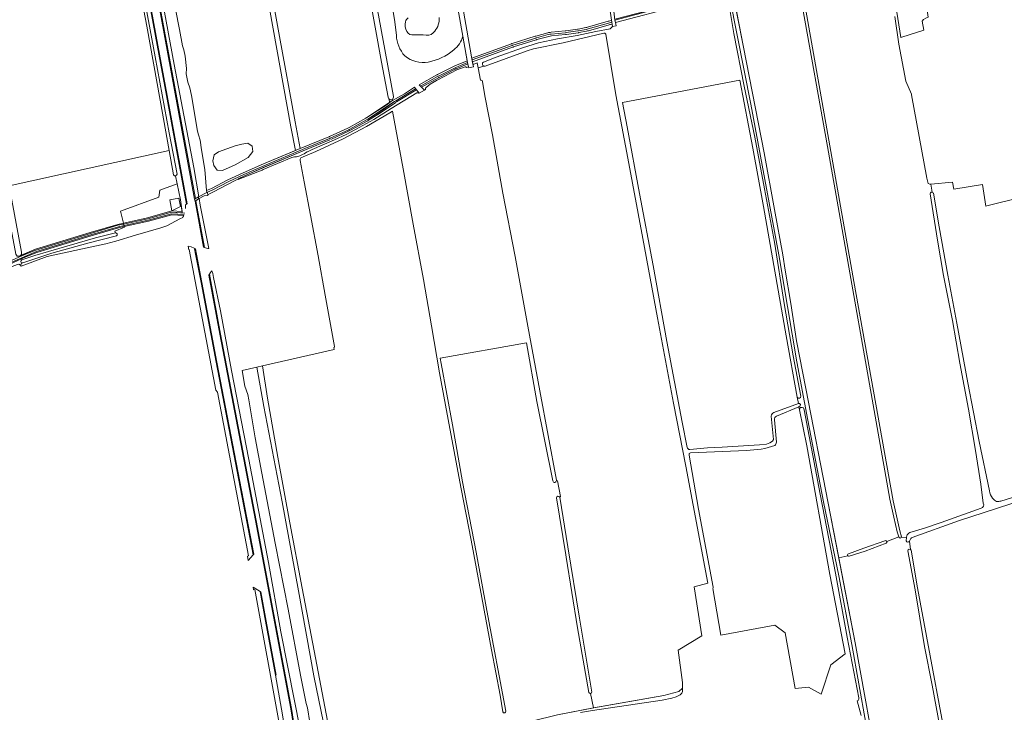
# Model space of a CAD drawing. Header units: metres. Extents: x 209813 to 223847, y 571801 to 587119.
# Tile 127 of 256: x 215443 to 215979, y 573499 to 573876. Entities that reach past the tile are written whole.
import ezdxf

# ---------------------------------------------------------------- set-up
doc = ezdxf.new("R2010")
doc.units = ezdxf.units.M
for name, color, linetype, lineweight in [('B-RO-GR-GRAS-GV', 8, 'Continuous', 0), ('B-RO-GR-GROENVOORZIENING-GV', 8, 'Continuous', 0), ('B-RO-OG-WEG-GV', 8, 'Continuous', 0), ('B-RO-VH-ONVERHARD-GV', 8, 'Continuous', 0), ('B-RO-VH-VERHARDING_GRASBETONSTEEN-GV', 8, 'Continuous', 0), ('B-RO-VH-VERHARDING_HALFVERHARDING-GV', 8, 'Continuous', 0), ('B-RO-VH-VERHARDING_OPEN-GV', 8, 'Continuous', 0), ('B-RO-VH-VERHARDING_STRAATBAKSTEEN-GV', 8, 'Continuous', 0)]:
    doc.layers.add(name, color=color, linetype=linetype, lineweight=lineweight)

msp = doc.modelspace()

# ---------------------------------------------------------------- linework, layer by layer
at = {"layer": 'B-RO-GR-GRAS-GV', "flags": 128}
for points in [[(215524.018, 573804.775), (215519.122, 573832.221), (215511.787, 573872.548), (215505.175, 573907.78), (215499.425, 573938.591), (215493.634, 573971.348), (215487.658, 574006.689), (215486.476, 574014.824), (215476.343, 574013.227), (215438.077, 574006.641), (215426.538, 574005.037), (215398.382, 574000.381), (215397.732, 574000.079), (215397.497, 573999.77), (215397.474, 573998.984), (215412.944, 573914.97), (215436.94, 573785.529)], [(215631.694, 573822.727), (215641.64, 573829.145), (215644.189, 573830.928), (215643.701, 573832.913), (215643.283, 573833.853), (215639.691, 573852.929), (215625.435, 573931.446)], [(215920.541, 573597.068), (215918.711, 573604.938), (215916.54, 573614.85), (215882.475, 573807.034), (215868.984, 573883.005), (215866.7, 573895.52), (215866.387, 573897.617), (215856.472, 573895.668), (215840.185, 573892.797), (215830.965, 573891.239), (215836.59, 573862.05), (215843.36, 573827.75), (215848.09, 573803.56), (215853.76, 573772.72), (215858.19, 573748), (215859.58, 573739.66), (215862.51, 573721.35), (215865.6, 573701.07), (215870.67, 573675.07), (215882.9, 573612.67), (215888.682, 573582.761)], [(215527.539, 573881.841), (215529.688, 573870.713), (215531.296, 573861.919), (215532.028, 573859.701), (215532.726, 573856.292), (215533.416, 573849.554), (215533.313, 573846.643), (215534.24, 573842.11), (215535.351, 573839.053), (215536.202, 573834.865), (215539.39, 573815.281), (215539.918, 573813.4), (215540.943, 573810.536), (215541.689, 573805.149), (215543.457, 573794.518), (215544.417, 573782.974), (215547.001, 573784.084), (215556.051, 573788.809), (215564.315, 573792.564), (215575.39, 573797.468), (215592.855, 573804.865), (215590.355, 573817.726), (215578.599, 573882.169)], [(215581.187, 573882.973), (215584.135, 573866.924), (215592.596, 573820.514), (215595.444, 573805.953), (215610.93, 573812.253)], [(215870.796, 573881.336), (215896.948, 573733.396), (215918.257, 573613.959), (215921.97, 573597.456), (215922.773, 573594.236), (215922.758, 573594.043)], [(215938.772, 573786.532), (215938.278, 573786.498), (215937.303, 573786.795), (215936.705, 573789.667), (215928.371, 573835.073), (215928.333, 573835.565), (215925.255, 573842.586), (215921.486, 573862.81), (215919.264, 573877.891)], [(215760.714, 573868.683), (215738.53, 573863.54), (215722.432, 573860.135), (215719.035, 573859.177), (215696.039, 573850.85)], [(215755.041, 573501.091), (215793.425, 573507.845), (215801.548, 573509.899), (215803.596, 573511.766), (215803.535, 573514.828), (215801.196, 573532.467), (215814.06, 573540.264), (215809.869, 573567.064), (215817.34, 573569.036), (215805.372, 573632.84), (215798.624, 573667.172), (215789.918, 573713.567), (215781.898, 573756.91), (215773.772, 573800.643), (215767.349, 573835.105), (215761.882, 573868.294)], [(215695.478, 573850.85), (215692.318, 573849.787), (215693.581, 573843.158)], [(215694.745, 573842.336), (215696.026, 573834.556), (215700.075, 573813.384), (215705.738, 573781.626), (215712.461, 573747.085), (215719.422, 573709.014), (215725.949, 573673.845), (215734.891, 573625.08)], [(215853.407, 573661.962), (215866.698, 573666.955), (215866.093, 573670.406), (215860.001, 573703.842), (215847.638, 573774.283), (215841.931, 573806.068), (215834.775, 573843.201), (215770.999, 573831), (215773.54, 573817.623), (215780.211, 573781.426), (215787.613, 573742.202), (215795.136, 573700.698), (215803.404, 573656.824), (215806.171, 573642.954)], [(215705.774, 573498.918), (215704.223, 573508.008), (215699.607, 573532.661), (215694.35, 573561.225), (215688.565, 573592.48), (215683.059, 573620.433), (215676.801, 573653.296), (215671.322, 573683.635), (215666.871, 573709.232), (215662.531, 573734.579), (215656.993, 573764.734), (215651.375, 573794.851), (215645.673, 573826.188), (215644.292, 573825.331), (215631.582, 573817.804), (215618.765, 573811.193), (215603.949, 573804.313), (215595.778, 573800.736)], [(215611.303, 573812.415), (215621.404, 573817.072)], [(215526.386, 573791.504), (215524.018, 573804.775), (215436.94, 573785.529), (215443.616, 573749.487), (215443.616, 573748.053), (215443.067, 573747.604), (215451.292, 573751.002), (215481.05, 573760.104), (215496.008, 573764.55), (215499.119, 573765.234), (215497.545, 573771.682), (215518.475, 573779.386), (215518.96, 573783.139), (215528.33, 573786.599), (215527.531, 573790.935)], [(215595.357, 573799.38), (215597.588, 573787.661), (215600.932, 573769.501), (215605.093, 573747.342), (215608.897, 573726.045), (215614.062, 573697.944)], [(215950.595, 573787.637), (215938.772, 573786.532), (215939.59, 573782.121), (215939.941, 573781.905), (215940.12, 573781.647), (215940.188, 573781.482), (215943.297, 573763.135), (215947.994, 573736.954), (215952.907, 573710.792), (215958.949, 573678.204), (215965.235, 573646.228), (215970.76, 573619.269)], [(215976.988, 573613.795), (215997.337, 573619.996), (216016.463, 573625.708), (216008.69, 573668.111), (216001.014, 573708.843), (215988.313, 573779.312), (215970.079, 573774.753), (215968.863, 573774.503), (215967.032, 573786.374), (215951.302, 573783.8), (215950.595, 573787.637)], [(215925.487, 573593.835), (215925.491, 573594.097), (215925.7, 573594.803), (215925.821, 573595.078), (215926.001, 573595.385), (215926.398, 573595.872), (215926.642, 573596.094), (215926.885, 573596.284), (215927.458, 573596.624), (215935.439, 573599.073), (215944.54, 573602.089), (215966.236, 573609.868), (215967.03, 573610.291), (215967.453, 573611.032), (215967.691, 573611.667), (215967.343, 573612.559), (215966.063, 573622.993), (215963.166, 573641.382), (215959.291, 573663.842), (215954.653, 573688.994), (215950.596, 573712.25), (215945.805, 573736.667), (215942.379, 573755.872), (215938.475, 573781.238), (215938.489, 573781.395), (215938.621, 573781.75), (215938.767, 573781.923), (215939.081, 573782.105), (215939.354, 573782.146), (215939.59, 573782.121)], [(215613.722, 573697.407), (215613.901, 573696.415), (215574.778, 573687.512), (215577.532, 573669.864), (215583.126, 573637.675), (215589.824, 573601.907), (215596.487, 573566.207), (215602.909, 573532.194), (215613.912, 573474.893)], [(215732.954, 573624.757), (215724.263, 573668.012), (215718.66, 573699.919), (215671.645, 573691.579)], [(215671.645, 573691.579), (215672.116, 573688.688), (215678.263, 573655.243), (215683.854, 573624.156), (215691.141, 573585.858), (215697.009, 573554.188), (215707.41, 573499.251)], [(215611.803, 573474.462), (215602.829, 573518.435), (215594.404, 573564.841), (215585.637, 573613.282), (215575.641, 573665.235), (215571.729, 573686.819), (215563.724, 573684.997), (215565.211, 573676.35), (215566.955, 573671.901), (215567.347, 573668.977), (215570.899, 573648.157), (215574.438, 573628.941), (215581.759, 573590.766), (215588.768, 573554.928), (215595.507, 573518.861), (215598.618, 573503.469), (215599.42, 573501.096), (215600.545, 573493.06)], [(215820.093, 573566.076), (215824.466, 573540.601), (215853.95, 573546.207), (215859.446, 573541.901), (215865.022, 573511.635), (215872.258, 573512.293), (215879.056, 573508.492), (215884.392, 573524.572), (215892.238, 573530.527), (215883.904, 573573.81), (215871.305, 573643.952), (215867.228, 573663.51), (215866.934, 573665.129), (215854.742, 573660.084)], [(215807.552, 573641.858), (215817.212, 573642.748), (215825.15, 573643.16), (215845.496, 573644.409), (215849.317, 573644.836), (215851.08, 573645.506), (215852.602, 573646.392), (215853.061, 573647.347), (215851.958, 573660.015)], [(215853.628, 573658.014), (215854.767, 573645.771)], [(215853.848, 573644.107), (215848.435, 573642.476), (215846.347, 573642.015), (215838.527, 573641.339), (215808.022, 573640.131)], [(215807.138, 573638.751), (215812.285, 573609.277), (215820.198, 573566.818)], [(215736.708, 573615.852), (215737.137, 573616.174), (215735.459, 573624.876), (215734.915, 573624.954)], [(216001.55, 573191.682), (216011.018, 573192.974), (216038.512, 573197.12), (216051.215, 573198.779), (216052.595, 573198.721), (216063.972, 573206.263), (216088.852, 573210.607), (216090.633, 573213.558), (216091.291, 573217.025), (216086.478, 573242.326), (216078.209, 573288.478), (216068.41, 573342.698), (216060.168, 573387.972), (216059.847, 573389.59), (216047.382, 573459.888), (216035.094, 573526.375), (216024.347, 573584.1), (216016.949, 573623.295), (215989.088, 573614.382), (215953.928, 573603.079), (215928.672, 573593.921)], [(215752.562, 573509.452), (215746.48, 573544.614), (215740.301, 573583.205), (215740.104, 573584.526), (215735.034, 573615.519)], [(215736.708, 573615.852), (215741.14, 573588.878), (215747.42, 573549.952), (215754.269, 573509.654)], [(215914.831, 573591.662), (215921.463, 573594.194), (215920.541, 573597.068)], [(215921.535, 573593.969), (215921.463, 573594.194)], [(215925.46, 573592.027), (215925.487, 573593.835), (215922.758, 573594.043)], [(215893.906, 573585.017), (215902.344, 573588.088), (215913.717, 573592.127)], [(215914.5, 573590.826), (215903.107, 573586.54), (215894.335, 573583.758)], [(215927.786, 573587.374), (215927.214, 573591.82)], [(215927.632, 573592.636), (215927.295, 573591.963)], [(215893.583, 573583.917), (215888.682, 573582.761), (215897.64, 573536.43), (215910.93, 573463.12), (215915.913, 573436.129), (215944.584, 573441.044), (215950.322, 573403.547), (215919.804, 573398.14), (215920.678, 573393.217), (215942.204, 573270.321), (215955.097, 573185.915), (215956.524, 573183.043), (215965.097, 573184.361), (215965.065, 573185.113), (215965.43, 573185.917), (215966.249, 573186.805), (215968.288, 573187.109), (216001.55, 573191.682), (216000.795, 573197.115), (216000.483, 573197.411)], [(215998.392, 573197.554), (215997.36, 573201.793), (215991.764, 573229.361), (215985.456, 573262.117), (215978.082, 573300.905), (215970.643, 573340.764), (215963.463, 573379.423), (215957.061, 573416.882), (215950.562, 573454.535), (215944.837, 573484.891), (215939.598, 573513.464), (215935.457, 573534.415), (215930.317, 573565.419), (215926.274, 573586.565)], [(215928.155, 573586.953), (215931.647, 573566.456), (215951.699, 573458.231), (215958.716, 573419.572), (215963.826, 573390.578), (215967.308, 573372.031), (215971.42, 573351.504), (215976.661, 573324.813), (215981.997, 573295.721), (215987.43, 573266.922), (215993.835, 573233.906), (215998.881, 573207.312), (216000.627, 573197.874)], [(215708.336, 573490.473), (215735.528, 573497.334), (215755.041, 573501.091), (215753.542, 573508.952)]]:
    msp.add_lwpolyline(points, dxfattribs=at)
for points in [[(215927.561, 573867.953), (215935.036, 573870.467), (215934.176, 573875.229), (215934.771, 573876.155), (215936.028, 573877.015), (215937.351, 573877.544), (215935.565, 573890.509), (215939.626, 573891.43), (215937.474, 573902.227), (215922.07, 573901.58), (215918.087, 573901.308), (215916.99, 573901.152), (215922.512, 573866.319)], [(215550.153, 573794.053), (215548.358, 573796.609), (215547.872, 573799.124), (215548.521, 573802.45), (215550.9, 573804.175), (215559.94, 573807.363), (215563.661, 573808.304), (215566.955, 573808.823), (215569.215, 573807.256), (215569.522, 573804.211), (215567.102, 573800.963), (215559.971, 573796.954), (215552.985, 573793.865)]]:
    msp.add_lwpolyline(points, close=True, dxfattribs=at)
at = {"layer": 'B-RO-GR-GRAS-GV'}
for points in [[(215761.882, 573868.294, 0.3886495), (215760.714, 573868.683)], [(215696.039, 573850.85, -0.1212216), (215695.478, 573850.85)], [(215693.581, 573843.158, -0.4025413), (215694.745, 573842.336)], [(215631.063, 573822.346, 0.0200066), (215631.694, 573822.727)], [(215610.93, 573812.253, 0.0100017), (215611.303, 573812.415)], [(215595.778, 573800.736, 0.3250296), (215595.357, 573799.38)], [(215527.531, 573790.935, -0.362017), (215526.386, 573791.504)], [(215614.062, 573697.944, -0.3454901), (215613.722, 573697.407)], [(215851.958, 573660.015, -0.3588858), (215853.407, 573661.962)], [(215854.742, 573660.084, 0.3030426), (215853.628, 573658.014)], [(215806.171, 573642.954, 0.3630108), (215807.552, 573641.858)], [(215854.767, 573645.771, -0.199731), (215853.848, 573644.107)], [(215808.022, 573640.131, 0.4160432), (215807.138, 573638.751)], [(215734.915, 573624.954, -0.9651644), (215732.954, 573624.757)], [(215735.034, 573615.519, -0.8657929), (215736.708, 573615.852)], [(215970.76, 573619.269, 0.1387997), (215972.438, 573615.294)], [(215972.438, 573615.294, 0.1624554), (215974.669, 573613.551)], [(215974.669, 573613.551, 0.0863319), (215976.988, 573613.795)], [(215922.758, 573594.043, -0.7455067), (215921.535, 573593.969)], [(215928.672, 573593.921, 0.2140622), (215927.632, 573592.636)], [(215927.214, 573591.82, -0.607072), (215925.46, 573592.027)], [(215820.198, 573566.818, -0.1602206), (215820.093, 573566.076)]]:
    msp.add_lwpolyline(points, format="xyb", dxfattribs=at)
for centre, radius, start, end in [((215914.095, 573591.47), 0.76, 302.14925, 104.09581), ((215894.072, 573584.371), 0.667, 104.41678, 292.20848), ((215927.26, 573586.541), 0.985, 24.73049, 177.61692), ((215753.381, 573509.847), 0.91, 205.76443, 349.50426), ((215706.577, 573499.158), 0.838, 196.6141, 6.69299)]:
    msp.add_arc(centre, radius, start, end, dxfattribs=at)
at = {"layer": 'B-RO-GR-GROENVOORZIENING-GV', "flags": 128}
for points in [[(215647.252, 574040.337), (215609.447, 574033.824), (215632.854, 573907.243), (215646.17, 573834.196), (215646.183, 573833.962), (215645.713, 573832.698), (215644.557, 573832.484), (215643.701, 573832.913), (215644.189, 573830.928)], [(215647.744, 573867.66), (215646.806, 573876.291), (215642.24, 573903.406), (215640.007, 573920.05)], [(215499.119, 573765.234), (215496.008, 573764.55), (215481.05, 573760.104), (215451.292, 573751.002), (215442.283, 573747.247), (215441.217, 573747.247), (215440.574, 573748.293), (215410.879, 573905.732)], [(215827.969, 573889.601), (215828.146, 573888.923), (215828.189, 573888.436), (215831.502, 573868.533), (215837.238, 573839.903), (215842.914, 573812.07), (215848.295, 573783.97), (215853.635, 573754.824), (215858.93, 573721.387), (215863.781, 573692.993), (215868.098, 573670.849)], [(215903.47, 573492.8), (215895.73, 573535.61), (215888.69, 573573.07), (215880.46, 573613.4), (215871.93, 573657.94), (215865.78, 573689.56), (215860.72, 573719.73), (215856.04, 573748), (215840.81, 573830.03), (215829.5, 573887.07)], [(215695.259, 573853.008), (215702.052, 573855.665), (215716.486, 573860.769), (215725.116, 573863.416), (215735.447, 573865.616), (215746.168, 573867.461), (215756.429, 573869.696), (215764.271, 573871.119), (215765.403, 573872.316), (215765.228, 573873.686), (215764.414, 573873.531)], [(215763.034, 573875.255), (215751.875, 573872.019)], [(215763.591, 573873.334), (215752.432, 573870.098)], [(215764.227, 573874.514), (215765.1, 573874.68), (215764.952, 573875.67), (215764.04, 573875.496)], [(215730.237, 573868.926), (215723.795, 573867.189)], [(215724.055, 573866.223), (215730.498, 573867.96)], [(215739.61, 573869.986), (215732.041, 573869.254)], [(215732.137, 573868.258), (215739.706, 573868.991)], [(215746.404, 573870.967), (215740.042, 573870.039)], [(215746.693, 573868.988), (215740.331, 573868.06)], [(215751.009, 573871.814), (215746.746, 573871.023)], [(215751.374, 573869.847), (215747.11, 573869.057)], [(215679.676, 573850.985), (215686.35, 573853.761), (215683.966, 573867.142)], [(215710.412, 573863.005), (215688.877, 573855.194), (215689.052, 573854.194), (215710.753, 573862.065)], [(215723.377, 573867.067), (215710.883, 573863.164)], [(215711.181, 573862.209), (215723.676, 573866.113)], [(215711.094, 573861.125), (215689.228, 573853.194), (215689.55, 573851.61), (215691.792, 573852.551), (215692.121, 573850.822)], [(215680.06, 573850.062), (215686.529, 573852.753), (215686.35, 573853.761)], [(215685.936, 573850.053), (215687.06, 573850.449), (215686.681, 573852.004), (215680.348, 573849.369)], [(215669.749, 573845.986), (215660.264, 573840.671), (215660.967, 573839.911), (215670.244, 573845.117)], [(215664, 573839.233), (215666.221, 573840.894), (215669.675, 573842.984), (215670.411, 573843.296), (215680.672, 573848.814), (215685.25, 573850.423)], [(215678.94, 573850.646), (215670.231, 573846.245)], [(215670.682, 573845.352), (215679.391, 573849.754)], [(215679.729, 573849.084), (215671.02, 573844.683)], [(215692.121, 573850.822), (215692.318, 573849.787), (215695.478, 573850.85)], [(215670.615, 573844.465), (215661.495, 573839.342), (215662.992, 573837.725), (215663.714, 573838.143)], [(215601.941, 573805.293), (215614.143, 573810.602), (215620.397, 573813.547), (215627.571, 573817.321), (215635.454, 573821.729), (215644.856, 573827.687), (215658.874, 573836.208)], [(215652.132, 573835.762), (215645.699, 573831.984), (215636.652, 573825.999), (215631.694, 573822.727)], [(215647.474, 573831.902), (215658.254, 573838.467)], [(215652.132, 573835.762), (215657.635, 573839.262), (215658.719, 573837.87)], [(215659.97, 573835.975), (215660.126, 573836.065), (215658.719, 573837.87)], [(215660.126, 573836.065), (215662.992, 573837.725)], [(215661.495, 573839.342), (215660.967, 573839.911)], [(215632.245, 573821.892), (215642.19, 573828.309), (215646.833, 573831.497)], [(215647.258, 573830.879), (215637.586, 573824.519), (215632.658, 573821.267)], [(215631.063, 573822.346), (215621.965, 573817.355)], [(215622.446, 573816.478), (215631.544, 573821.469)], [(215622.137, 573815.483), (215612.035, 573810.826)], [(215610.93, 573812.253), (215595.444, 573805.953), (215575.39, 573797.468), (215564.315, 573792.564), (215556.051, 573788.809), (215547.001, 573784.084), (215544.417, 573782.974), (215544.507, 573781.896)], [(215544.507, 573781.896), (215544.819, 573782.058), (215547.43, 573783.18), (215556.49, 573787.91), (215564.72, 573791.65), (215575.61, 573796.474), (215597.91, 573805.869), (215611.307, 573811.327)], [(215611.59, 573810.633), (215598.201, 573805.178), (215575.913, 573795.788), (215565.024, 573790.964), (215561.553, 573789.288), (215561.67, 573789.009)], [(215562.037, 573789.169), (215574.593, 573794.133), (215575.171, 573794.435), (215590.874, 573801.007)], [(215443.86, 573743.588), (215443.156, 573742.344), (215443.384, 573741.811), (215457.647, 573747.123), (215476.896, 573751.18), (215489.565, 573754.03), (215494.899, 573755.486), (215505.75, 573758.639), (215519.571, 573762.582), (215522.833, 573763.768), (215529.926, 573767.589), (215531.433, 573768.371)], [(215512.686, 573766.297), (215499.563, 573763.414), (215499.675, 573762.956), (215494.514, 573760.774), (215494.721, 573759.932)], [(215532.168, 573769.869), (215525.366, 573770.344), (215512.569, 573766.783), (215499.445, 573763.9)], [(215512.686, 573766.297), (215525.42, 573769.839), (215531.958, 573769.382)], [(215445.926, 573746.849), (215451.913, 573749.234), (215481.59, 573758.312), (215496.476, 573762.736), (215499.563, 573763.414), (215499.445, 573763.9), (215496.351, 573763.22), (215481.446, 573758.791), (215451.747, 573749.706), (215438.691, 573744.103), (215431.492, 573740.601), (215409.842, 573732.277), (215377.545, 573721.041), (215370.866, 573718.785), (215359.191, 573714.767), (215346.207, 573710.648), (215346.299, 573710.154)], [(215433.696, 573742.805), (215445.388, 573748.111), (215451.458, 573750.529), (215481.194, 573759.626), (215496.133, 573764.066), (215499.238, 573764.748)], [(215443.781, 573745.177), (215450.94, 573747.619), (215458.298, 573749.814), (215483.828, 573757.152), (215494.721, 573759.932)], [(215495.341, 573758.222), (215479.685, 573754.224), (215460.178, 573748.93), (215444.329, 573743.646)], [(215445.926, 573746.849), (215438.91, 573743.654), (215431.691, 573740.142), (215410.014, 573731.807), (215377.707, 573720.568), (215371.027, 573718.312), (215359.353, 573714.294), (215346.299, 573710.154), (215346.445, 573709.368), (215371.425, 573717.655), (215371.521, 573717.881), (215372.744, 573718.446), (215406.755, 573729.936), (215430.093, 573738.597), (215441.458, 573742.69), (215442.077, 573742.807), (215443.156, 573742.344)], [(215866.093, 573670.406), (215866.698, 573666.955)], [(215867.159, 573665.222), (215866.934, 573665.129), (215867.228, 573663.51), (215867.665, 573664.676), (215868.719, 573664.834), (215869.553, 573664.556), (215869.783, 573663.568), (215878.645, 573617.558), (215886.854, 573574.445), (215893.257, 573539.649), (215899.571, 573506.591), (215899.609, 573505.819), (215899.166, 573505.07), (215898.774, 573504.961), (215900.87, 573496.99)], [(215748.02, 573498.54), (215754.66, 573499.56), (215792.551, 573505.275), (215797.8, 573506.309), (215800.121, 573507.14), (215802.338, 573508.249), (215803.134, 573509.046), (215803.632, 573509.955), (215803.596, 573511.766), (215801.548, 573509.899), (215793.425, 573507.845), (215755.358, 573501.152), (215735.528, 573497.334)]]:
    msp.add_lwpolyline(points, dxfattribs=at)
for points in [[(215766.73, 573875.84), (215790.06, 573881.94), (215818.97, 573889.63), (215826.191, 573891.533), (215826.1, 573892.026), (215818.842, 573890.113), (215789.932, 573882.423), (215766.676, 573876.343)], [(215531.19, 573770.811), (215531.089, 573771.58), (215525.565, 573771.898), (215512.248, 573768.118), (215499.119, 573765.234), (215499.238, 573764.748), (215512.365, 573767.632), (215525.27, 573771.225)], [(215571.729, 573686.819), (215575.641, 573665.235), (215585.637, 573613.282), (215594.404, 573564.841), (215602.829, 573518.435), (215611.803, 573474.462), (215613.912, 573474.893), (215602.909, 573532.194), (215596.487, 573566.207), (215589.824, 573601.907), (215583.126, 573637.675), (215577.532, 573669.864), (215574.778, 573687.512)]]:
    msp.add_lwpolyline(points, close=True, dxfattribs=at)
at = {"layer": 'B-RO-GR-GROENVOORZIENING-GV'}
for points in [[(215652.728, 573874.955, 0.1799485), (215653.465, 573869.584)], [(215654.242, 573877.035, 0.1943871), (215652.728, 573874.955)], [(215668.708, 573869.906, 0.199444), (215671.013, 573877.302)], [(215764.04, 573875.496, 0.0238745), (215763.034, 573875.255)], [(215763.312, 573874.295, -0.0229443), (215764.227, 573874.514)], [(215764.414, 573873.531, 0.0243116), (215763.591, 573873.334)], [(215652.365, 573856.371, -0.1744491), (215647.744, 573867.66)], [(215653.465, 573869.584, 0.324861), (215657.267, 573867.806)], [(215657.267, 573867.806, -0.0534983), (215664.053, 573867.707)], [(215664.053, 573867.707, 0.2935801), (215668.708, 573869.906)], [(215723.795, 573867.189, 0.0101051), (215723.377, 573867.067)], [(215732.041, 573869.254, 0.0412684), (215730.237, 573868.926)], [(215740.042, 573870.039, -0.0125223), (215739.61, 573869.986)], [(215740.331, 573868.06, -0.012142), (215739.803, 573867.995)], [(215746.746, 573871.023, -0.0095271), (215746.404, 573870.967)], [(215746.549, 573869.977, 0.0081295), (215746.928, 573870.04)], [(215751.875, 573872.019, -0.0245158), (215751.009, 573871.814)], [(215752.432, 573870.098, -0.0240688), (215751.374, 573869.847)], [(215683.966, 573867.142, -0.1624121), (215678.987, 573859.639)], [(215710.883, 573863.164, 0.01146), (215710.412, 573863.005)], [(215723.676, 573866.113, -0.0104404), (215724.055, 573866.223)], [(215678.987, 573859.639, -0.1340724), (215665.157, 573853.032)], [(215665.157, 573853.032, -0.2262117), (215652.365, 573856.371)], [(215669.749, 573845.986, -0.0117512), (215670.231, 573846.245)], [(215679.676, 573850.985, 0.0185264), (215678.94, 573850.646)], [(215679.391, 573849.754, -0.0174444), (215680.06, 573850.062)], [(215685.25, 573850.423, -0.4153818), (215685.936, 573850.053)], [(215670.244, 573845.117, -0.0126686), (215670.682, 573845.352)], [(215658.874, 573836.208, -0.4286172), (215659.97, 573835.975)], [(215663.714, 573838.143, -0.4468001), (215664, 573839.233)], [(215631.544, 573821.469, 0.0192741), (215632.245, 573821.892)], [(215632.658, 573821.267, -0.0212214), (215631.904, 573820.812)], [(215621.965, 573817.355, -0.0178063), (215621.404, 573817.072)], [(215622.807, 573815.821, -0.0178782), (215622.137, 573815.483)], [(215611.307, 573811.327, 0.011659), (215611.721, 573811.507)], [(215595.845, 573802.209, 0.0501075), (215599.11, 573804.007)], [(215599.11, 573804.007, -0.0219581), (215601.941, 573805.293)], [(215590.874, 573801.007, -0.0393154), (215592.366, 573801.35)], [(215592.366, 573801.35, -0.0246528), (215593.29, 573801.441)], [(215593.29, 573801.441, 0.1224608), (215595.845, 573802.209)], [(215561.67, 573789.009, -0.1308636), (215562.037, 573789.169)], [(215531.433, 573768.371, 0.0247957), (215531.958, 573769.382)], [(215494.721, 573759.932, -0.800287), (215495.341, 573758.222)]]:
    msp.add_lwpolyline(points, format="xyb", dxfattribs=at)
for centre, radius, start, end in [((215695.761, 573851.968), 1.155, 115.75193, 257.83101), ((215443.999, 573744.391), 0.815, 105.52227, 292.20848), ((215867.042, 573670.87), 1.056, 206.06433, 0.96341), ((215866.922, 573666.086), 0.896, 285.35946, 104.09581)]:
    msp.add_arc(centre, radius, start, end, dxfattribs=at)
at = {"layer": 'B-RO-OG-WEG-GV', "flags": 128}
for points in [[(215539.996, 573779.552), (215540.134, 573779.624), (215537.48, 573795.541), (215526.774, 573851.606), (215512.689, 573927.574), (215498.216, 574006.981), (215490.132, 574053.271), (215485.751, 574077.037), (215483.358, 574089.646), (215482.9, 574092.626), (215481.556, 574092.436), (215481.856, 574089.129), (215488.455, 574052.36), (215501.261, 573982.447), (215512.786, 573917.138), (215538.279, 573778.58)], [(215545.573, 573751.323), (215540.907, 573774.991), (215540.304, 573778.607), (215540.075, 573778.483), (215538.486, 573777.456), (215539.228, 573773.42), (215543.336, 573751.977), (215544.331, 573751.549), (215545.151, 573751.365)], [(215537.914, 573751.185), (215537.636, 573751.511), (215536.042, 573752.308), (215534.303, 573752.738), (215534.69, 573750.717), (215534.951, 573750.774), (215549.512, 573674.26), (215550.299, 573673.162), (215567.276, 573583.944), (215566.616, 573583.818), (215567.087, 573581.281), (215569.77, 573584.456), (215549.575, 573689.413), (215541.425, 573732.796), (215538.434, 573748.368)], [(215598.489, 573450.958), (215599.667, 573450.128), (215601.45, 573449.316), (215600.144, 573456.601), (215600.088, 573456.809), (215597.758, 573472.705), (215595.271, 573490.235), (215592.367, 573504.834), (215584.924, 573542.472), (215578.052, 573580.244), (215567.47, 573636.331), (215558.05, 573684.907), (215551.898, 573717.457), (215548.141, 573735.585), (215547.743, 573737.7), (215547.275, 573739.263), (215547.053, 573739.089), (215546.577, 573738.278), (215545.959, 573737.407), (215552.065, 573704.74), (215571.492, 573603.191), (215590.65, 573500.692), (215593.267, 573484.547), (215595.946, 573466.812)]]:
    msp.add_lwpolyline(points, close=True, dxfattribs=at)
for points in [[(215489.64, 574006.836), (215492.847, 573986.707), (215492.955, 573985.928), (215497.527, 573958.901), (215503.281, 573926.604), (215509.534, 573893.246), (215516.4, 573855.82), (215524.056, 573814.397), (215528.296, 573791.934)], [(215532.95, 573775.226), (215533.419, 573775.523), (215527.604, 573807.012), (215522.557, 573834.803), (215517.414, 573862.223), (215505.209, 573929.342)], [(215527.531, 573790.935), (215530.247, 573777.988), (215531.19, 573770.811), (215532.473, 573770.722)], [(215585.744, 573497.23), (215581.933, 573518.821), (215576.543, 573548.22), (215573.506, 573564.509), (215569.776, 573566.783), (215570.032, 573565.404), (215570.689, 573565.523), (215583.864, 573492.778)]]:
    msp.add_lwpolyline(points, dxfattribs=at)
at = {"layer": 'B-RO-OG-WEG-GV'}
for points in [[(215528.296, 573791.934, -0.3556197), (215527.531, 573790.935)], [(215532.964, 573773.245, 0.0434138), (215532.95, 573775.226)]]:
    msp.add_lwpolyline(points, format="xyb", dxfattribs=at)
at = {"layer": 'B-RO-VH-ONVERHARD-GV', "flags": 128}
for points in [[(215680.319, 573887.622), (215686.529, 573852.753), (215687.06, 573850.449), (215687.168, 573849.854), (215689.759, 573850.48), (215689.29, 573852.84), (215683.84, 573883.89), (215675.31, 573930.52), (215671.509, 573950.733), (215668.879, 573950.939), (215673.18, 573927.7)], [(215531.089, 573771.58), (215530.247, 573777.988), (215528.33, 573786.599), (215518.96, 573783.139), (215518.475, 573779.386), (215497.545, 573771.682), (215499.119, 573765.234), (215512.248, 573768.118), (215525.565, 573771.898)]]:
    msp.add_lwpolyline(points, close=True, dxfattribs=at)
at = {"layer": 'B-RO-VH-VERHARDING_GRASBETONSTEEN-GV', "flags": 128}
for points in [[(215512.393, 573917.067), (215537.911, 573778.372), (215538.279, 573778.58), (215512.786, 573917.138), (215501.261, 573982.447), (215488.455, 574052.36), (215481.856, 574089.129), (215481.479, 574093.288)], [(215582.327, 573518.891), (215576.937, 573548.292), (215573.965, 573564.23), (215573.506, 573564.509), (215576.543, 573548.22), (215581.933, 573518.821), (215585.744, 573497.23), (215592.165, 573457.625), (215596.473, 573429.802), (215599.439, 573410.325), (215604.373, 573379.085), (215604.759, 573377.019), (215605.149, 573377.11), (215605.08, 573377.474)]]:
    msp.add_lwpolyline(points, dxfattribs=at)
for points in [[(215533.783, 573775.754), (215527.992, 573807.116), (215522.96, 573834.825), (215517.807, 573862.297), (215505.587, 573929.502), (215501.172, 573954.998), (215492.187, 574004.639), (215489.197, 574021.764), (215486.528, 574035.763), (215486.066, 574036.054), (215488.829, 574021.553), (215491.805, 574004.501), (215500.79, 573954.861), (215505.209, 573929.342), (215517.414, 573862.223), (215522.557, 573834.803), (215527.604, 573807.012), (215533.419, 573775.523)], [(215542.785, 573752.211), (215543.336, 573751.977), (215539.228, 573773.42), (215538.486, 573777.456), (215538.122, 573777.221)], [(215570.102, 573584.849), (215549.959, 573689.535), (215541.825, 573732.835), (215538.841, 573748.365), (215538.304, 573751.275), (215537.914, 573751.185), (215538.434, 573748.368), (215541.425, 573732.796), (215549.575, 573689.413), (215569.77, 573584.456)], [(215598.099, 573450.868), (215598.489, 573450.958), (215595.946, 573466.812), (215593.267, 573484.547), (215590.65, 573500.692), (215571.492, 573603.191), (215552.065, 573704.74), (215545.959, 573737.407), (215545.637, 573736.953), (215551.672, 573704.666), (215571.099, 573603.117), (215590.256, 573500.623), (215592.872, 573484.486), (215595.551, 573466.75)]]:
    msp.add_lwpolyline(points, close=True, dxfattribs=at)
at = {"layer": 'B-RO-VH-VERHARDING_HALFVERHARDING-GV', "flags": 128}
for points in [[(215765.403, 573872.316), (215767.388, 573872.846), (215767.15, 573874.65), (215766.73, 573875.84), (215765.29, 573889.27), (215764.25, 573896.31), (215753.31, 573957.89), (215740.99, 574024.92), (215729.72, 574087.3), (215721.441, 574133.914), (215718.761, 574133.362), (215726.61, 574089.74), (215735.01, 574045.45), (215738.41, 574027.01), (215741.77, 574007.21), (215744.44, 573991.22), (215748.94, 573967.38), (215753.03, 573946.19), (215756.88, 573924.15), (215761.66, 573897.65), (215765.1, 573874.68)], [(215544.507, 573781.896), (215539.996, 573779.552), (215540.075, 573778.483), (215543.004, 573780.067), (215545.11, 573780.22), (215544.819, 573782.058)]]:
    msp.add_lwpolyline(points, close=True, dxfattribs=at)
for points in [[(215910.93, 573463.12), (215897.64, 573536.43), (215882.9, 573612.67), (215870.67, 573675.07), (215865.6, 573701.07), (215862.51, 573721.35), (215859.58, 573739.66), (215858.19, 573748), (215853.76, 573772.72), (215848.09, 573803.56), (215843.36, 573827.75), (215836.59, 573862.05), (215830.87, 573891.73)], [(215829.5, 573887.07), (215840.81, 573830.03), (215856.04, 573748), (215860.72, 573719.73), (215865.78, 573689.56), (215871.93, 573657.94), (215880.46, 573613.4), (215888.69, 573573.07), (215895.73, 573535.61), (215903.47, 573492.8)]]:
    msp.add_lwpolyline(points, dxfattribs=at)
at = {"layer": 'B-RO-VH-VERHARDING_OPEN-GV', "flags": 128}
for points in [[(215766.73, 573875.84), (215767.15, 573874.65), (215801.69, 573883.65), (215828.74, 573891.41), (215828.49, 573892.14), (215818.97, 573889.63), (215790.06, 573881.94)], [(215530.24, 573774.21), (215529.36, 573778.89), (215524.329, 573777.945), (215525.565, 573772.019)]]:
    msp.add_lwpolyline(points, close=True, dxfattribs=at)
for points in [[(215763.312, 573874.295), (215752.153, 573871.059)], [(215764.414, 573873.531), (215765.228, 573873.686), (215765.1, 573874.68), (215764.227, 573874.514)], [(215732.234, 573867.263), (215739.803, 573867.995)], [(215746.549, 573869.977), (215740.187, 573869.049)], [(215751.191, 573870.831), (215746.928, 573870.04)], [(215710.753, 573862.065), (215689.052, 573854.194), (215689.228, 573853.194), (215711.094, 573861.125)], [(215711.479, 573861.255), (215723.974, 573865.158)], [(215724.315, 573865.258), (215730.758, 573866.994)], [(215680.348, 573849.369), (215686.681, 573852.004), (215686.529, 573852.753), (215680.06, 573850.062)], [(215670.244, 573845.117), (215660.967, 573839.911), (215661.495, 573839.342), (215670.615, 573844.465)], [(215658.719, 573837.87), (215658.254, 573838.467), (215647.474, 573831.902)], [(215647.851, 573831.254), (215658.374, 573837.661)], [(215646.833, 573831.497), (215637.185, 573825.153), (215632.245, 573821.892)], [(215632.658, 573821.267), (215642.602, 573827.683), (215647.258, 573830.879)], [(215622.807, 573815.821), (215631.904, 573820.812)], [(215621.823, 573816.164), (215611.721, 573811.507)], [(215611.307, 573811.327), (215597.91, 573805.869), (215575.61, 573796.474), (215564.72, 573791.65), (215556.49, 573787.91), (215547.43, 573783.18), (215544.819, 573782.058)], [(215544.819, 573782.058), (215545.11, 573780.22), (215545.22, 573780.78), (215548.15, 573782.21), (215559.55, 573788.32), (215565.024, 573790.964), (215576.069, 573795.855), (215598.201, 573805.178), (215611.59, 573810.633)], [(215532.473, 573770.722), (215525.27, 573771.225), (215512.365, 573767.632), (215499.238, 573764.748), (215499.445, 573763.9), (215512.569, 573766.783), (215525.366, 573770.344), (215532.168, 573769.869)], [(215499.238, 573764.748), (215496.133, 573764.066), (215481.194, 573759.626), (215451.458, 573750.529), (215445.388, 573748.111), (215433.696, 573742.805)], [(215438.691, 573744.103), (215451.747, 573749.706), (215481.446, 573758.791), (215496.351, 573763.22), (215499.445, 573763.9)]]:
    msp.add_lwpolyline(points, dxfattribs=at)
at = {"layer": 'B-RO-VH-VERHARDING_OPEN-GV'}
for points in [[(215732.137, 573868.258, 0.0417719), (215730.498, 573867.96)], [(215730.758, 573866.994, -0.0419119), (215732.234, 573867.263)], [(215740.187, 573869.049, -0.0125423), (215739.706, 573868.991)], [(215746.693, 573868.988, 0.010513), (215747.11, 573869.057)], [(215752.153, 573871.059, -0.0254874), (215751.191, 573870.831)], [(215711.181, 573862.209, 0.0125934), (215710.753, 573862.065)], [(215723.974, 573865.158, -0.0100098), (215724.315, 573865.258)], [(215711.094, 573861.125, -0.0101763), (215711.479, 573861.255)], [(215679.729, 573849.084, -0.0189585), (215680.348, 573849.369)], [(215670.615, 573844.465, -0.0125174), (215671.02, 573844.683)], [(215658.374, 573837.661, -0.0102148), (215658.719, 573837.87)], [(215647.474, 573831.902, 0.019194), (215646.833, 573831.497)], [(215647.258, 573830.879, -0.0185831), (215647.851, 573831.254)], [(215622.446, 573816.478, -0.0173158), (215621.823, 573816.164)]]:
    msp.add_lwpolyline(points, format="xyb", dxfattribs=at)
at = {"layer": 'B-RO-VH-VERHARDING_STRAATBAKSTEEN-GV', "flags": 128}
msp.add_lwpolyline([(215540.075, 573778.483), (215539.996, 573779.552), (215537.911, 573778.372), (215538.122, 573777.221)], close=True, dxfattribs=at)

doc.saveas('drawing.dxf')
